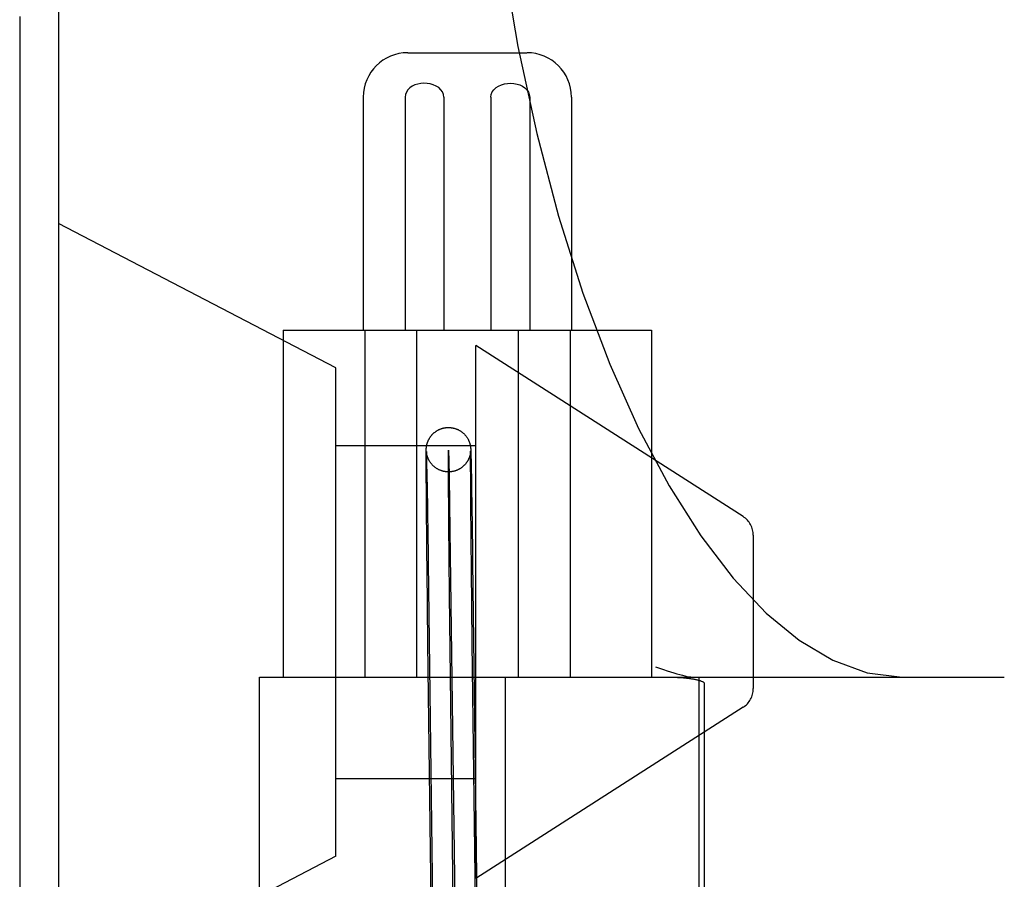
# Model space of a CAD drawing. Header units: inches. Extents: x 0 to 204, y 0 to 132.
# Tile 104 of 114: x 121.384 to 121.828, y 49.556 to 49.943. Entities that reach past the tile are written whole.
import ezdxf

# ---------------------------------------------------------------- set-up
doc = ezdxf.new("R2010")
doc.units = ezdxf.units.IN
doc.header["$LTSCALE"] = 11.243375
doc.header["$MEASUREMENT"] = 0
doc.linetypes.add('HIDDEN', pattern=[0.2, 0.1, -0.1])
doc.layers.add('DEFAULT_2', color=8, linetype='HIDDEN')

msp = doc.modelspace()

# ---------------------------------------------------------------- linework, layer by layer
at = {"layer": 'DEFAULT_2', "color": 8, "linetype": 'HIDDEN'}
for p, q in [((121.401498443, 52.42669807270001), (121.401498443, 46.92619407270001)), ((121.383998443, 49.944522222), (121.383998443, 48.974522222)), ((121.5589101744, 49.928272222), (121.6124598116, 49.928272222)), ((121.538809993, 49.908272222), (121.538809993, 49.803272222)), ((121.5576026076, 49.908272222), (121.5576026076, 49.803272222)), ((121.5750666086, 49.908272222), (121.5750666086, 49.803272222)), ((121.5963033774, 49.908272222), (121.5963033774, 49.803272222)), ((121.6137673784, 49.908272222), (121.6137673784, 49.803272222)), ((121.632559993, 49.908272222), (121.632559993, 49.803272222)), ((121.526498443, 49.78639907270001), (121.401498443, 49.8513990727)), ((121.502684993, 49.803272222), (121.502684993, 49.647022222)), ((121.5026973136, 49.803272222), (121.6686726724, 49.803272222)), ((121.5394502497, 49.803272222), (121.5394502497, 49.647022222)), ((121.5627434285, 49.803272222), (121.5627434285, 49.647022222)), ((121.6086265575, 49.803272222), (121.6086265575, 49.647022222)), ((121.6319197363, 49.803272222), (121.6319197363, 49.647022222)), ((121.668684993, 49.803272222), (121.668684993, 49.647022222)), ((121.589498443, 49.5563990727), (121.589498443, 49.79639907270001)), ((121.7098889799, 49.7193491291), (121.589498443, 49.79639907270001)), ((121.526498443, 49.5663990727), (121.526498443, 49.78639907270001)), ((121.526498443, 49.7513990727), (121.589498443, 49.7513990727)), ((121.5671374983, 49.7471322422), (121.5671420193, 49.7481207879)), ((121.5671420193, 49.7481207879), (121.5671476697, 49.74872219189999)), ((121.5671476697, 49.74872219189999), (121.5671524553, 49.7490470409)), ((121.5671524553, 49.7490470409), (121.5671562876, 49.7492416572)), ((121.5671562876, 49.7492416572), (121.5671604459, 49.7494097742)), ((121.5671604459, 49.7494097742), (121.5671650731, 49.7495603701)), ((121.5671650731, 49.7495603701), (121.5671685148, 49.74965455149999)), ((121.5671685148, 49.74965455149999), (121.567172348, 49.74974626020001)), ((121.567172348, 49.74974626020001), (121.5671767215, 49.7498380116)), ((121.5671767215, 49.7498380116), (121.5671818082, 49.7499317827)), ((121.5671818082, 49.7499317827), (121.5671877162, 49.7500277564)), ((121.5671877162, 49.7500277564), (121.5671944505, 49.7501246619)), ((121.5672216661, 49.7486193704), (121.567220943, 49.7486301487)), ((121.5672210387, 49.7486259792), (121.5672235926, 49.7485734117)), ((121.5672237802, 49.7485897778), (121.5672226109, 49.7486058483)), ((121.5672235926, 49.7485734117), (121.5672277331, 49.7484786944)), ((121.5672277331, 49.7484786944), (121.5672361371, 49.7482611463)), ((121.5672360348, 49.7484453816), (121.5672308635, 49.74850229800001)), ((121.5672424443, 49.7483802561), (121.5672360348, 49.7484453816)), ((121.5672361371, 49.7482611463), (121.567248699, 49.7478887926)), ((121.5672502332, 49.7483071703), (121.5672424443, 49.7483802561)), ((121.567248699, 49.7478887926), (121.5672719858, 49.7470880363)), ((121.5672591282, 49.7482299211), (121.5672502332, 49.7483071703)), ((121.5672689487, 49.7481506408), (121.5672591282, 49.7482299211)), ((121.5871194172, 49.7484156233), (121.5871110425, 49.74833608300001)), ((121.5871268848, 49.74849283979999), (121.5871194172, 49.7484156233)), ((121.5871209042, 49.75057711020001), (121.5871315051, 49.7504830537)), ((121.5871334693, 49.7485674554), (121.5871268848, 49.74849283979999)), ((121.5871315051, 49.7504830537), (121.5871408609, 49.7503933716)), ((121.5871391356, 49.7486383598), (121.5871334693, 49.7485674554)), ((121.5871368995, 49.7468490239), (121.5871416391, 49.74799630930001)), ((121.587143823, 49.74870364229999), (121.5871391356, 49.7486383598)), ((121.5871408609, 49.7503933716), (121.5871493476, 49.75030540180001)), ((121.5871416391, 49.74799630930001), (121.5871455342, 49.7484241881)), ((121.5871475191, 49.748761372), (121.587143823, 49.74870364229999)), ((121.5871455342, 49.7484241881), (121.5871490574, 49.7486775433)), ((121.5871502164, 49.748808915), (121.5871475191, 49.748761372)), ((121.5871490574, 49.7486775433), (121.5871512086, 49.7487907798)), ((121.5871493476, 49.75030540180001), (121.5871570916, 49.7502184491)), ((121.5871512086, 49.7487907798), (121.58715231, 49.7488381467)), ((121.5871520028, 49.7488445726), (121.5871512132, 49.7488282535)), ((121.5871530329, 49.7488678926), (121.5871526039, 49.7488578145)), ((121.587152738, 49.7488545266), (121.5871530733, 49.7488664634)), ((121.5871534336, 49.74887815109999), (121.5871533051, 49.7488747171)), ((121.5871570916, 49.7502184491), (121.587164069, 49.75013350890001)), ((121.587164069, 49.75013350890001), (121.5871704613, 49.75004914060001)), ((121.5871704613, 49.75004914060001), (121.5871764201, 49.7499638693)), ((121.5871764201, 49.7499638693), (121.5871820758, 49.7498761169)), ((121.5871820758, 49.7498761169), (121.587187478, 49.749785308)), ((121.587187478, 49.749785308), (121.5871952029, 49.7496422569)), ((121.5871952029, 49.7496422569), (121.5872027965, 49.749485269)), ((121.5872027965, 49.749485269), (121.5872135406, 49.7492343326)), ((121.5872135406, 49.7492343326), (121.5872259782, 49.7489026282)), ((121.5872259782, 49.7489026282), (121.5872456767, 49.7482954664)), ((121.5872456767, 49.7482954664), (121.5872795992, 49.7470580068)), ((121.5671378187, 49.74446695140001), (121.5671374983, 49.7471322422)), ((121.5671782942, 49.73583219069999), (121.5671378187, 49.74446695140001)), ((121.5672719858, 49.7470880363), (121.5673271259, 49.7448025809)), ((121.5673271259, 49.7448025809), (121.5674816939, 49.7367679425)), ((121.5871382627, 49.74428434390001), (121.5871368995, 49.7468490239)), ((121.5871873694, 49.7345006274), (121.5871382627, 49.74428434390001)), ((121.5872795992, 49.7470580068), (121.5873514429, 49.7438776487)), ((121.5873514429, 49.7438776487), (121.5875410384, 49.7334562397)), ((121.5672001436, 49.7325681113), (121.5671782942, 49.73583219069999)), ((121.5674816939, 49.7367679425), (121.5675459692, 49.73299340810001)), ((121.5774760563, 49.7371771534), (121.5778507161, 49.7131328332)), ((121.5872059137, 49.7318278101), (121.5871873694, 49.7345006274)), ((121.5672153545, 49.7304606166), (121.5672001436, 49.7325681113)), ((121.567232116, 49.7282446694), (121.5672153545, 49.7304606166)), ((121.5675459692, 49.73299340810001), (121.5675912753, 49.7302239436)), ((121.5675912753, 49.7302239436), (121.5676146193, 49.7287659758)), ((121.5872216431, 49.7296931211), (121.5872059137, 49.7318278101)), ((121.5875410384, 49.7334562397), (121.5875751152, 49.7313839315)), ((121.5875751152, 49.7313839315), (121.5876102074, 49.72920236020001)), ((121.5672441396, 49.7267086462), (121.567232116, 49.7282446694)), ((121.5672634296, 49.724318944), (121.5672441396, 49.7267086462)), ((121.5676146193, 49.7287659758), (121.5676504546, 49.72649019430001)), ((121.5676504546, 49.72649019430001), (121.567674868, 49.7249152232)), ((121.5872329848, 49.7282097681), (121.5872216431, 49.7296931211)), ((121.5872512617, 49.72589691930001), (121.5872329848, 49.7282097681)), ((121.5872642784, 49.7242978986), (121.5872512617, 49.72589691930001)), ((121.5876102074, 49.72920236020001), (121.5876462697, 49.7269144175)), ((121.5876462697, 49.7269144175), (121.5876708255, 49.72533161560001)), ((121.5672771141, 49.7226701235), (121.5672634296, 49.724318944)), ((121.5672914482, 49.7209779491), (121.5672771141, 49.7226701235)), ((121.567674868, 49.7249152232), (121.567699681, 49.7232952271)), ((121.567699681, 49.7232952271), (121.567724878, 49.7216312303)), ((121.567724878, 49.7216312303), (121.567750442, 49.7199243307)), ((121.587277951, 49.7226544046), (121.5872642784, 49.7242978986)), ((121.5872922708, 49.7209674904), (121.587277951, 49.7226544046)), ((121.5873072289, 49.71923824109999), (121.5872922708, 49.7209674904)), ((121.5876708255, 49.72533161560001), (121.5876957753, 49.7237039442)), ((121.5876957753, 49.7237039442), (121.5877211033, 49.7220324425)), ((121.5877211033, 49.7220324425), (121.5877467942, 49.7203181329)), ((121.5673300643, 49.7165649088), (121.5673141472, 49.7183607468)), ((121.5673465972, 49.7147295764), (121.5673300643, 49.7165649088)), ((121.5677894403, 49.7172859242), (121.5678158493, 49.7154766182)), ((121.5873473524, 49.71473729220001), (121.5873308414, 49.7165674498)), ((121.5877859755, 49.71766878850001), (121.5878125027, 49.7158522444)), ((121.5776544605, 49.6839163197), (121.5773322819, 49.7163618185)), ((121.5778507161, 49.7131328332), (121.5782967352, 49.67991600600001)), ((121.5674186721, 49.7070166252), (121.5673997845, 49.70899818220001)), ((121.5678968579, 49.709819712), (121.5679243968, 49.70786177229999)), ((121.5873912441, 49.7099968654), (121.587373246, 49.7119205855)), ((121.714498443, 49.7109264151), (121.714498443, 49.6418717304)), ((121.568022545, 49.7007490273), (121.5680510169, 49.6986478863)), ((121.5880200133, 49.7010711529), (121.5880485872, 49.6989628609)), ((121.5880485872, 49.6989628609), (121.5900673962, 49.5403529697)), ((121.5680510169, 49.6986478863), (121.5700690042, 49.5400993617)), ((121.5878951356, 49.6623153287), (121.5875326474, 49.695614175)), ((121.5780713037, 49.6472785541), (121.5776544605, 49.6839163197)), ((121.578296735, 49.67991601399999), (121.5800682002, 49.5402261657)), ((121.5701300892, 49.4843838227), (121.567895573, 49.6621622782)), ((121.5901284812, 49.4846374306), (121.5878951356, 49.6623153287)), ((121.4920171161, 49.272022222), (121.4920171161, 49.647022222)), ((121.4920281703, 49.647022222), (121.82757872, 49.647022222)), ((121.5801292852, 49.4845106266), (121.5780713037, 49.6472785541)), ((121.6028305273, 49.272022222), (121.6028305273, 49.647022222)), ((121.6898937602, 49.6469927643), (121.6898937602, 49.2720516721)), ((121.6924790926, 49.27492043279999), (121.6924790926, 49.6441240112)), ((121.7098889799, 49.6334490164), (121.589498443, 49.5563990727)), ((121.526498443, 49.6013990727), (121.589498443, 49.6013990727)), ((121.526498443, 49.5663990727), (121.401498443, 49.5013990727))]:
    msp.add_line(p, q, dxfattribs=at)
for points in [[(121.588535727, 50.147022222), (121.5893498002, 50.1023528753), (121.5917826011, 50.0580672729), (121.5958103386, 50.01450515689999), (121.6013904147, 49.9720400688), (121.6084640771, 49.9310209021), (121.6169528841, 49.89179551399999), (121.6267619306, 49.8546851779), (121.6377740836, 49.8200030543), (121.6498532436, 49.7880312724), (121.662845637, 49.75901475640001), (121.6765635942, 49.7331868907), (121.6908462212, 49.7106554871), (121.7054360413, 49.6916060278), (121.7202979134, 49.6758956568), (121.7352145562, 49.6636131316), (121.750327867, 49.6546042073), (121.7658421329, 49.6489509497), (121.7815151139, 49.647022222)], [(121.5750666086, 49.908272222), (121.5749004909, 49.9094674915), (121.574459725, 49.9105742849), (121.5737202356, 49.91161040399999), (121.5727542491, 49.9125224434), (121.5716130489, 49.91325975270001), (121.5703353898, 49.9138318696), (121.5689639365, 49.91423026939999), (121.5675382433, 49.9144584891), (121.5661031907, 49.9145149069), (121.5646854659, 49.9144064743), (121.5633187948, 49.9141386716), (121.5620269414, 49.9137142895), (121.5608323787, 49.9131352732), (121.5597727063, 49.9124096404), (121.558879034, 49.9115375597), (121.558193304, 49.91054452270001), (121.5577743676, 49.9094592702), (121.5576026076, 49.908272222)], [(121.5963033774, 49.908272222), (121.5964694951, 49.9094674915), (121.5969102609, 49.9105742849), (121.5976497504, 49.91161040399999), (121.5986157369, 49.9125224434), (121.5997569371, 49.91325975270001), (121.6010345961, 49.9138318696), (121.6024060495, 49.91423026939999), (121.6038317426, 49.9144584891), (121.6052667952, 49.9145149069), (121.6066845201, 49.9144064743), (121.6080511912, 49.9141386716), (121.6093430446, 49.9137142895), (121.6105376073, 49.9131352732), (121.6115972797, 49.9124096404), (121.612490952, 49.9115375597), (121.613176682, 49.91054452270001), (121.6135956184, 49.9094592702), (121.6137673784, 49.908272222)], [(121.5671944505, 49.7501246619), (121.567202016, 49.75022179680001), (121.5672061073, 49.750270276), (121.5672103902, 49.7503185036), (121.5672148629, 49.7503664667), (121.5672195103, 49.750414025), (121.5672243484, 49.75046136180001), (121.5672293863, 49.7505085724), (121.5672346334, 49.7505557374), (121.5672401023, 49.7506029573), (121.5672457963, 49.7506502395), (121.5672517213, 49.7506976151), (121.5672578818, 49.7507450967), (121.5672642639, 49.75079256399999), (121.5672709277, 49.7508404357), (121.5672779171, 49.7508889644), (121.5672852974, 49.7509385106), (121.5672932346, 49.7509900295), (121.5673015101, 49.7510419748), (121.5673097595, 49.7510921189), (121.5673184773, 49.7511434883), (121.5673282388, 49.7511992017), (121.5673386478, 49.7512566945), (121.5673494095, 49.7513142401), (121.5673606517, 49.7513724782), (121.5673722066, 49.7514305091), (121.5673846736, 49.7514912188), (121.5673988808, 49.7515582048), (121.5674142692, 49.7516283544), (121.5674306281, 49.75170043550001), (121.5674475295, 49.7517724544), (121.5674637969, 49.7518396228), (121.5674811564, 49.7519091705), (121.5675011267, 49.7519866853), (121.567523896, 49.752072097), (121.5675509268, 49.7521697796), (121.567580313, 49.7522718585), (121.5676095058, 49.75236945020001), (121.5676408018, 49.7524702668), (121.567676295, 49.7525803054), (121.5677149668, 49.7526955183), (121.5677559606, 49.7528128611), (121.5678005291, 49.7529354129), (121.5678496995, 49.7530651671), (121.5679038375, 49.7532021), (121.5679645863, 49.7533491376), (121.5680294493, 49.7534992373), (121.5680947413, 49.7536438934), (121.5681640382, 49.75379107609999), (121.5682419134, 49.7539494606), (121.5683232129, 49.754107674), (121.5684007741, 49.7542524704), (121.5684826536, 49.7543994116), (121.5685780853, 49.7545636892), (121.5686797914, 49.7547312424), (121.5687813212, 49.75489146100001), (121.5688865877, 49.7550507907), (121.5689985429, 49.755213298), (121.5691146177, 49.75537484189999), (121.5692321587, 49.755531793), (121.5693534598, 49.75568729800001), (121.569481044, 49.7558442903), (121.5696122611, 49.7559992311), (121.5697438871, 49.7561484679), (121.5698793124, 49.7562959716), (121.5700221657, 49.7564453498), (121.5701694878, 49.7565931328), (121.5703196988, 49.7567376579), (121.5704715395, 49.7568778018), (121.5706212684, 49.7570104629), (121.5707741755, 49.7571405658), (121.5709364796, 49.75727302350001), (121.5711030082, 49.7574031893), (121.5712695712, 49.757527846), (121.5714384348, 49.7576488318), (121.5716106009, 49.7577668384), (121.5717859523, 49.7578817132), (121.5719648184, 49.75799358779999), (121.5721469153, 49.758102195), (121.5723330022, 49.7582078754), (121.5725202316, 49.7583089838), (121.5727039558, 49.75840327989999), (121.5728898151, 49.7584938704), (121.5730833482, 49.7585832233), (121.573281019, 49.7586693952), (121.5734814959, 49.7587516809), (121.5736833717, 49.758829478), (121.5738835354, 49.7589017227), (121.5740854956, 49.7589697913), (121.5742928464, 49.7590347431), (121.5745025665, 49.7590954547), (121.5747122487, 49.7591512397), (121.5749234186, 49.7592025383), (121.5751372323, 49.7592495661), (121.575352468, 49.7592919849), (121.5755682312, 49.7593296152), (121.5757846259, 49.7593624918), (121.5760011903, 49.759390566), (121.5762187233, 49.7594139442), (121.5764381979, 49.7594326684), (121.5766586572, 49.759446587), (121.5768793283, 49.7594556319), (121.5770608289, 49.7594594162)], [(121.5770608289, 49.7594594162), (121.5771006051, 49.7594598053), (121.5773227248, 49.7594590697), (121.5775453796, 49.7594533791), (121.5777686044, 49.7594426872), (121.5779915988, 49.7594270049), (121.578212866, 49.75940647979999), (121.5784345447, 49.759380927), (121.5786593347, 49.759349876), (121.5788839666, 49.7593136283), (121.5791056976, 49.7592726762), (121.579325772, 49.75922688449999), (121.5795443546, 49.7591762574), (121.5797619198, 49.7591206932), (121.5799790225, 49.7590600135), (121.5801955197, 49.75899419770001), (121.5804111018, 49.7589232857), (121.5806267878, 49.758846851), (121.5808449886, 49.75876380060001), (121.5810610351, 49.7586757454), (121.5812688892, 49.75858540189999), (121.5814756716, 49.7584898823), (121.581688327, 49.75838559), (121.5819003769, 49.758275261), (121.5821080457, 49.7581608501), (121.5823109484, 49.7580427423), (121.5825059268, 49.7579231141), (121.5826979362, 49.7577991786), (121.5828919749, 49.75766747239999), (121.583083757, 49.757530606), (121.5832689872, 49.7573917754), (121.5834533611, 49.7572467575), (121.5836414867, 49.7570913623), (121.5838308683, 49.7569268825), (121.5840238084, 49.756750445), (121.5842105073, 49.756570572), (121.5843804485, 49.7563984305), (121.5845417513, 49.7562270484), (121.5846975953, 49.75605349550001), (121.5848505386, 49.7558749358), (121.5850047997, 49.7556858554), (121.5851568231, 49.7554898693), (121.5853063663, 49.755286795), (121.5854485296, 49.7550832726), (121.5855743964, 49.75489362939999), (121.5856987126, 49.7546966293), (121.5858384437, 49.7544622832), (121.5859705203, 49.7542264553), (121.586077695, 49.7540233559), (121.5861718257, 49.75383506), (121.5862568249, 49.7536559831), (121.5863357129, 49.7534810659), (121.5864127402, 49.7533010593), (121.5864854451, 49.7531215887), (121.5865542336, 49.7529419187), (121.5866156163, 49.7527722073), (121.5866663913, 49.7526240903), (121.5867090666, 49.75249338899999), (121.5867430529, 49.7523847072), (121.5867736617, 49.7522829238), (121.5868064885, 49.7521691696), (121.5868370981, 49.75205828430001), (121.5868625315, 49.7519621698), (121.5868856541, 49.751871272), (121.5869086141, 49.7517773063), (121.5869295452, 49.75168803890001), (121.5869471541, 49.75160996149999), (121.5869626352, 49.7515388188), (121.5869761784, 49.751474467), (121.5869891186, 49.75141095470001), (121.5870031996, 49.7513393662), (121.5870166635, 49.7512682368), (121.5870283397, 49.7512041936), (121.58703889, 49.7511442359), (121.5870484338, 49.7510881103), (121.5870573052, 49.75103417), (121.5870658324, 49.7509805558), (121.5870739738, 49.75092758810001), (121.5870818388, 49.7508746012), (121.5870892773, 49.7508226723), (121.5870961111, 49.7507732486), (121.5871026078, 49.75072458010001), (121.5871089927, 49.7506749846), (121.5871151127, 49.7506256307), (121.5871209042, 49.75057711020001)], [(121.5672204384, 49.7486379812), (121.56722015, 49.7486426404), (121.5672202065, 49.7486415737)], [(121.5672308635, 49.74850229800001), (121.5672268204, 49.748550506), (121.5672251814, 49.74857128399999)], [(121.5772962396, 49.7394608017), (121.5771794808, 49.7394601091), (121.5769584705, 49.7394625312), (121.5767372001, 49.7394698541), (121.5765158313, 49.739482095), (121.5762949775, 49.7394992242), (121.5760734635, 49.7395213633), (121.5758494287, 49.73954883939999), (121.5756255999, 49.7395814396), (121.5754048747, 49.7396186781), (121.5751847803, 49.7396609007), (121.5749635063, 49.73970854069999), (121.5747420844, 49.7397614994), (121.5745200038, 49.7398200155), (121.57430008, 49.7398833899), (121.5740862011, 49.7399503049), (121.5738743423, 49.740021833), (121.5736609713, 49.7400992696), (121.5734488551, 49.7401817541), (121.5732407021, 49.74026817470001), (121.5730329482, 49.7403599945), (121.5728213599, 49.7404593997), (121.5726111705, 49.7405642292), (121.5724071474, 49.7406719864), (121.5722057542, 49.7407843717), (121.5720049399, 49.7409026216), (121.5718054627, 49.7410264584), (121.5716061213, 49.741156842), (121.5714108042, 49.7412913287), (121.5712246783, 49.74142599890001), (121.5710417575, 49.7415648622), (121.570856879, 49.7417121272), (121.5706740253, 49.7418650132), (121.570495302, 49.742021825), (121.5703205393, 49.742182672), (121.5701520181, 49.7423452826), (121.5699843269, 49.7425149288), (121.5698088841, 49.7427014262), (121.569639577, 49.74289086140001), (121.569490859, 49.7430655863), (121.5693474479, 49.7432420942), (121.5691977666, 49.74343547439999), (121.5690500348, 49.7436364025), (121.5689067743, 49.74384182), (121.5687715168, 49.74404639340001), (121.568651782, 49.7442370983), (121.5685353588, 49.74443219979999), (121.5684089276, 49.7446562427), (121.5682895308, 49.744881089), (121.5681885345, 49.7450828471), (121.5681005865, 49.7452684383), (121.568027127, 49.7454314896), (121.5679596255, 49.7455886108), (121.5678896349, 49.7457598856), (121.5678234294, 49.74593084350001), (121.5677635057, 49.74609421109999), (121.5677101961, 49.7462474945), (121.5676645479, 49.7463855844), (121.5676257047, 49.7465087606), (121.567594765, 49.7466110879), (121.567567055, 49.7467062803), (121.5675379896, 49.7468101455), (121.567510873, 49.7469111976), (121.5674877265, 49.7470010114), (121.5674666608, 49.7470859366), (121.5674462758, 49.74717134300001), (121.5674277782, 49.7472519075), (121.5674121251, 49.7473226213), (121.5673981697, 49.7473878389), (121.5673853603, 49.74744968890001), (121.5673732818, 49.74750992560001), (121.5673611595, 49.7475724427), (121.56734982, 49.7476329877), (121.5673399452, 49.7476875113), (121.5673308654, 49.7477392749), (121.567322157, 49.7477905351), (121.5673139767, 49.7478402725), (121.5673063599, 49.7478881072), (121.5672992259, 49.7479343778), (121.5672925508, 49.74797909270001), (121.5672862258, 49.7480228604), (121.5672801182, 49.7480665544), (121.5672743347, 49.748109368), (121.5672689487, 49.7481506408)], [(121.5773322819, 49.7163618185), (121.5771590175, 49.7391517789), (121.57713612, 49.7459876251), (121.5771582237, 49.7491877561), (121.577223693, 49.74877999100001), (121.5773300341, 49.7447798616), (121.5774760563, 49.7371771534)], [(121.5871110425, 49.74833608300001), (121.5871017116, 49.7482542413), (121.5870966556, 49.7482123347), (121.5870913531, 49.74816996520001), (121.5870858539, 49.74812755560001), (121.5870800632, 49.7480844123), (121.5870738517, 49.74803968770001), (121.5870673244, 49.7479942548), (121.5870605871, 49.7479488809), (121.587053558, 49.7479030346), (121.5870462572, 49.74785688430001), (121.5870384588, 49.7478090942), (121.587029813, 49.74775776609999), (121.587020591, 49.747704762), (121.5870110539, 49.7476516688), (121.5870009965, 49.747597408), (121.5869903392, 49.7475416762), (121.5869789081, 49.7474837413), (121.5869663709, 49.7474221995), (121.5869530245, 49.7473587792), (121.5869394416, 49.7472962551), (121.586924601, 49.74723006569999), (121.5869070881, 49.7471545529), (121.5868881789, 49.747075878), (121.5868694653, 49.7470006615), (121.5868491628, 49.7469217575), (121.5868252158, 49.7468319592), (121.5867992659, 49.7467382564), (121.5867733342, 49.7466479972), (121.5867449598, 49.74655272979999), (121.5867113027, 49.7464439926), (121.586674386, 49.74632950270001), (121.5866363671, 49.7462162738), (121.5865949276, 49.7460977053), (121.5865472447, 49.7459668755), (121.5864959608, 49.7458321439), (121.5864443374, 49.745702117), (121.5863891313, 49.7455686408), (121.5863275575, 49.7454258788), (121.5862600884, 49.74527608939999), (121.5861858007, 49.7451183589), (121.5861060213, 49.7449564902), (121.5860221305, 49.7447938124), (121.5859340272, 49.7446304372), (121.5858423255, 49.744467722), (121.5857466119, 49.7443051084), (121.585646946, 49.7441428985), (121.5855424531, 49.743979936), (121.5854311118, 49.7438135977), (121.5853160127, 49.7436488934), (121.5852013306, 49.7434915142), (121.5850831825, 49.7433358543), (121.5849575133, 49.7431769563), (121.584827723, 49.74301953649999), (121.5846968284, 49.7428671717), (121.584562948, 49.7427175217), (121.5844246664, 49.7425690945), (121.5842831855, 49.7424232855), (121.5841401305, 49.7422817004), (121.5839931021, 49.7421419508), (121.5838391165, 49.7420015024), (121.5836808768, 49.7418631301), (121.5835197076, 49.7417280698), (121.5833573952, 49.7415977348), (121.5831983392, 49.7414752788), (121.5830366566, 49.741355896), (121.5828661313, 49.74123530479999), (121.5826908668, 49.7411168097), (121.5825128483, 49.7410018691), (121.58233281, 49.74089095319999), (121.5821534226, 49.7407855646), (121.5819711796, 49.7406835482), (121.5817820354, 49.7405828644), (121.5815896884, 49.74048572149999), (121.5813974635, 49.7403937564), (121.5812029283, 49.7403057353), (121.581003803, 49.74022074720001), (121.5808027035, 49.7401400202), (121.5806021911, 49.7400645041), (121.5804004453, 49.7399934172), (121.5801964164, 49.7399264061), (121.5799901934, 49.7398635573), (121.5797813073, 49.73980480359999), (121.5795703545, 49.73975038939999), (121.5793576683, 49.7397004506), (121.5791436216, 49.7396551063), (121.5789287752, 49.7396144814), (121.5787129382, 49.73957854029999), (121.5784961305, 49.73954729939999), (121.5782782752, 49.7395207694), (121.5780590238, 49.7394989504), (121.5778392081, 49.7394819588), (121.5776197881, 49.7394698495), (121.5774000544, 49.7394625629), (121.5772962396, 49.7394608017)], [(121.5673141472, 49.7183607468), (121.567298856, 49.72011594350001), (121.5672914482, 49.7209779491)], [(121.567750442, 49.7199243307), (121.5677763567, 49.7181756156), (121.5677894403, 49.7172859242)], [(121.5873308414, 49.7165674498), (121.5873149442, 49.7183580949), (121.5873072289, 49.71923824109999)], [(121.5877467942, 49.7203181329), (121.5877728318, 49.7185621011), (121.5877859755, 49.71766878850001)], [(121.5673725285, 49.7119050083), (121.5673550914, 49.7137974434), (121.5673465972, 49.7147295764)], [(121.5678158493, 49.7154766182), (121.5678425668, 49.7136283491), (121.5678560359, 49.7126899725)], [(121.5678560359, 49.7126899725), (121.5678831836, 49.7107855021), (121.5678968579, 49.709819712)], [(121.587373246, 49.7119205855), (121.5873558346, 49.7138077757), (121.5873473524, 49.71473729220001)], [(121.5878125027, 49.7158522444), (121.5878393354, 49.7139967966), (121.5878528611, 49.7130548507)], [(121.5878528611, 49.7130548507), (121.5878801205, 49.7111432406), (121.58789385, 49.7101738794)], [(121.5673997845, 49.70899818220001), (121.5673814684, 49.7109450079), (121.5673725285, 49.7119050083)], [(121.5679243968, 49.70786177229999), (121.5679521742, 49.7058697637), (121.5679661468, 49.7048613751), (121.5679801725, 49.7038449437)], [(121.5874193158, 49.707045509), (121.5874004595, 49.7090216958), (121.5873912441, 49.7099968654)], [(121.58789385, 49.7101738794), (121.5879214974, 49.7082088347), (121.5879354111, 49.7072134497)], [(121.5674480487, 49.70398193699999), (121.5674283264, 49.70601322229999), (121.5674186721, 49.7070166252)], [(121.5674786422, 49.7008762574), (121.5674581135, 49.7029543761), (121.5674480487, 49.70398193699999)], [(121.5679801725, 49.7038449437), (121.5680083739, 49.7017886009), (121.568022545, 49.7007490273)], [(121.5874486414, 49.704018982), (121.5874289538, 49.7060448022), (121.5874193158, 49.707045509)], [(121.5874791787, 49.7009216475), (121.5874586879, 49.7029941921), (121.5874486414, 49.704018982)], [(121.5879354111, 49.7072134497), (121.5879634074, 49.70519775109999), (121.5879774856, 49.7041777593)], [(121.5879774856, 49.7041777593), (121.5880057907, 49.7021143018), (121.5880200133, 49.7010711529)], [(121.5675212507, 49.6966326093), (121.5674996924, 49.6987685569), (121.567489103, 49.69982602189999), (121.5674786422, 49.7008762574)], [(121.5875326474, 49.695614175), (121.5875001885, 49.6988196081), (121.5874896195, 49.6998742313), (121.5874791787, 49.7009216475)], [(121.567895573, 49.6621622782), (121.567532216, 49.695554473), (121.5675212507, 49.6966326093)], [(121.670390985, 49.6516462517), (121.6722398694, 49.6509993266), (121.6739953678, 49.65040212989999), (121.6756575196, 49.6498543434), (121.6772253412, 49.6493559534), (121.6786979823, 49.6489068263), (121.6800750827, 49.64850663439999), (121.6813561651, 49.6481550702), (121.6825407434, 49.64785175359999), (121.6836284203, 49.6475962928), (121.6846184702, 49.6473883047), (121.6855103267, 49.64722736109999), (121.6863031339, 49.647113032), (121.6869958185, 49.6470448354), (121.6875884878, 49.647022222)], [(121.6764766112, 49.647022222), (121.6771531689, 49.6470192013), (121.6778130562, 49.6470112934), (121.6784561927, 49.6469983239), (121.6790828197, 49.6469808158), (121.6796931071, 49.6469591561), (121.6802871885, 49.6469335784), (121.6808655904, 49.6469043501), (121.6814273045, 49.6468717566), (121.6819703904, 49.646836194), (121.6824981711, 49.6467975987), (121.6830139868, 49.6467559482), (121.6835158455, 49.6467115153), (121.6840026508, 49.6466645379), (121.6844750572, 49.64661509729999), (121.6849332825, 49.6465633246), (121.6853775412, 49.6465093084), (121.6858080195, 49.64645316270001), (121.6862250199, 49.6463949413), (121.6866288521, 49.6463347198), (121.6870196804, 49.64627254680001), (121.6873977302, 49.646208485), (121.6877631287, 49.646142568), (121.6881160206, 49.6460748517), (121.6884565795, 49.6460053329), (121.6887849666, 49.6459340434), (121.6891013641, 49.6458609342), (121.6894058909, 49.6457860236), (121.6896988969, 49.6457091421), (121.689980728, 49.6456302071), (121.6902515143, 49.64554897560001), (121.6905115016, 49.64546531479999), (121.6907606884, 49.6453788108), (121.6909990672, 49.6452893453), (121.6912269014, 49.64519589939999), (121.6914448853, 49.645097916), (121.6916517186, 49.6449938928), (121.6918476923, 49.6448831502), (121.692028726, 49.6447626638), (121.6921958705, 49.6446306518), (121.6923340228, 49.64448270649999), (121.692426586, 49.6443132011), (121.6924790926, 49.6441240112)]]:
    msp.add_lwpolyline(points, dxfattribs=at)
for centre, radius, start, end in [((121.558809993, 49.908272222), 0.02, 90, 180), ((121.612559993, 49.908272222), 0.02, 0, 90), ((121.704498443, 49.7109264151), 0.01, 0, 57.38075692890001), ((121.704498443, 49.6418717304), 0.01, 302.6192430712, 360)]:
    msp.add_arc(centre, radius, start, end, dxfattribs=at)

doc.saveas('drawing.dxf')
